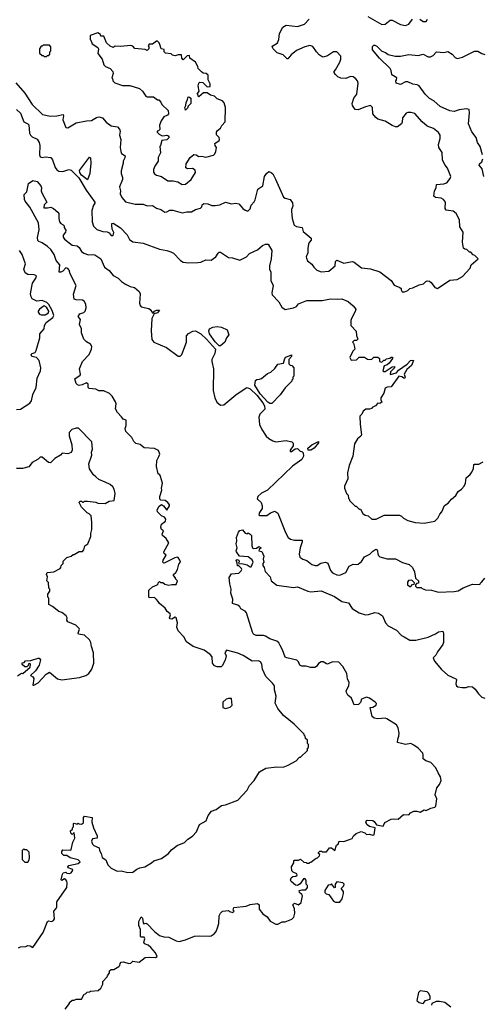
# Model space of a CAD drawing. Extents: x 2348354 to 2479840, y 460476 to 613653.
# Tile 97 of 256: x 2388756 to 2393249, y 513119 to 522689. Entities that reach past the tile are written whole.
import ezdxf

# ---------------------------------------------------------------- set-up
doc = ezdxf.new("R2010")
doc.units = 0

msp = doc.modelspace()

# ---------------------------------------------------------------- linework, layer by layer
at = {"layer": '0CON05XD'}
for points in [[(2392138.3, 522718.3), (2392275, 522643.3), (2392305, 522646.7), (2392355, 522683.3), (2392373.6, 522683.6), (2392455, 522643.3), (2392505, 522633.3), (2392535, 522646.7), (2392570, 522695)], [(2388718.6, 522075), (2388805, 521974), (2388875.8, 521865), (2388978.3, 521768.3), (2389055, 521750), (2389115.8, 521754.2), (2389178.3, 521768.3), (2389182.5, 521755), (2389176.7, 521715), (2389205, 521640), (2389225, 521637.5), (2389305, 521686.7), (2389405, 521706.7), (2389455, 521707.5), (2389502.3, 521737.7), (2389525, 521744.2), (2389560, 521735), (2389595, 521692.5), (2389645, 521657.5), (2389706.4, 521646.4), (2389726.1, 521626.1), (2389733.3, 521605), (2389726.2, 521565), (2389740, 521525), (2389732.5, 521445), (2389737.7, 521407.7), (2389745, 521387.5), (2389780, 521365), (2389777.5, 521345), (2389762.5, 521315), (2389762.5, 521295), (2389741.2, 521218.8), (2389742.5, 521195), (2389756.2, 521155), (2389753.8, 521136.2), (2389726.7, 521065), (2389736.7, 521025), (2389733.3, 520995), (2389749.3, 520959.3), (2389785, 520917.5), (2389876.4, 520896.4), (2389955, 520896.2), (2389995, 520880), (2390045, 520882), (2390085, 520856.2), (2390127.5, 520845), (2390165, 520818), (2390185, 520820), (2390215, 520836.7), (2390245, 520838.8), (2390335, 520811.2), (2390378.3, 520821.7), (2390425, 520821.2), (2390465, 520843.3), (2390513.6, 520856.4), (2390525, 520870), (2390529.3, 520890.7), (2390545, 520903.3), (2390585, 520898.8), (2390623.6, 520883.6), (2390653.6, 520883.6), (2390699.3, 520890.7), (2390755, 520913.8), (2390815, 520898), (2390855, 520904), (2390885, 520900), (2390925, 520853.3), (2390945, 520837.5), (2390971.7, 520828.3), (2390995, 520850), (2391003, 520887), (2391033, 520917), (2391043.6, 520936.4), (2391069.3, 521040.7), (2391116.2, 521075), (2391133.8, 521165), (2391153.3, 521195), (2391175, 521212.5), (2391200, 521205), (2391215, 521190), (2391239.5, 521139.5), (2391317.5, 520965), (2391335, 520952.5), (2391382.3, 520942.3), (2391407.3, 520907.3), (2391408, 520875), (2391396.2, 520845), (2391396.1, 520826.1), (2391403.8, 520755), (2391421.7, 520691.7), (2391445, 520678.8), (2391498.3, 520668.3), (2391510.7, 520630.7), (2391586.7, 520565), (2391586.7, 520545), (2391566.2, 520523.8), (2391561.7, 520508.3), (2391553.6, 520463.6), (2391555.9, 520424.1), (2391540, 520385), (2391540.7, 520370.7), (2391552.5, 520345), (2391593.9, 520313.9), (2391612.2, 520282.2), (2391643.5, 520253.5), (2391685, 520237.5), (2391757.5, 520245), (2391818.8, 520295), (2391825, 520340), (2391835, 520350), (2391905, 520322), (2391985, 520340), (2392005, 520332.5), (2392075, 520276.2), (2392165, 520266.7), (2392255, 520236.7), (2392363.3, 520155), (2392395, 520110), (2392450, 520085), (2392460, 520075), (2392461.7, 520061.7), (2392470, 520045), (2392495, 520042.5), (2392525, 520057.5), (2392545, 520077.5), (2392575, 520082.5), (2392635, 520113.3), (2392677, 520123), (2392700, 520145), (2392715, 520150), (2392735, 520146.7), (2392752.5, 520135), (2392787, 520087), (2392815, 520077.5), (2392935, 520156.7), (2393005, 520162.5), (2393056.1, 520193.9), (2393130, 520275), (2393140, 520305), (2393210, 520365), (2393178.3, 520398.3), (2393161.7, 520401.7), (2393138.3, 520428.3), (2393125, 520430), (2393100, 520455), (2393078.3, 520458.3), (2393068.3, 520468.3), (2393056.2, 520525), (2393062.5, 520625), (2393031.2, 520675), (2393027.5, 520745), (2392996.7, 520805), (2392965, 520826.7), (2392897, 520837), (2392890, 520855), (2392893.3, 520915), (2392872.7, 520942.7), (2392850, 520955), (2392795, 520961.2), (2392778.8, 520975), (2392783.8, 521025), (2392800, 521055), (2392803.6, 521086.4), (2392876.1, 521093.9), (2392905, 521103.3), (2392936.7, 521145), (2392943.3, 521165), (2392912.5, 521245), (2392887.5, 521275), (2392862.5, 521325), (2392859.3, 521399.3), (2392827, 521447), (2392823.3, 521475), (2392840, 521535), (2392840, 521565), (2392825, 521592.5), (2392775, 521631.2), (2392714.5, 521654.5), (2392665, 521696.2), (2392595, 521776), (2392555, 521788), (2392525, 521786), (2392511.2, 521778.8), (2392474, 521735), (2392472, 521692), (2392464, 521675), (2392425, 521646.7), (2392405, 521646.7), (2392375, 521658.8), (2392305, 521703.8), (2392235, 521723.3), (2392215, 521736.7), (2392186.7, 521775), (2392182.5, 521835), (2392165, 521853.3), (2392115, 521841.2), (2392043.3, 521813.3), (2392016.1, 521816.1), (2391990, 521855), (2391984, 521875), (2392000.8, 521925), (2392032, 521965), (2392042.5, 522072.5), (2392037.5, 522095), (2392022.5, 522115), (2391993.9, 522133.9), (2391970, 522135), (2391923.6, 522116.4), (2391875, 522120), (2391845, 522133.3), (2391820.7, 522160.7), (2391810, 522175), (2391810, 522185), (2391825, 522200), (2391866.2, 522275), (2391876.7, 522305), (2391876.7, 522335), (2391835, 522377.5), (2391804.1, 522375.9), (2391745, 522336.2), (2391705, 522323.8), (2391695, 522326.2), (2391666.1, 522346.1), (2391640, 522375), (2391605, 522427.5), (2391575, 522438.8), (2391524.1, 522425.9), (2391445, 522388.8), (2391391.7, 522348.3), (2391361.7, 522308.3), (2391355, 522307.5), (2391315, 522346.7), (2391256.4, 522366.4), (2391217.5, 522405), (2391210, 522425), (2391214.2, 522435.8), (2391247.3, 522452.7), (2391258.8, 522465), (2391272, 522495), (2391278.8, 522555), (2391313.6, 522616.4), (2391345, 522636.7), (2391455, 522621.2), (2391522.5, 522645), (2391566.7, 522695)], [(2392643.9, 522693.9), (2392675, 522672.5), (2392705, 522672.5), (2392716.7, 522695)], [(2390335, 521086.7), (2390365, 521090), (2390423, 521137), (2390462.5, 521205), (2390460, 521225), (2390435, 521242.5), (2390385, 521240), (2390368.3, 521248.3), (2390373, 521287), (2390410.7, 521349.3), (2390447, 521377), (2390470, 521375), (2390495, 521357.5), (2390525, 521362.5), (2390565, 521353.3), (2390637, 521373), (2390650, 521385), (2390661.7, 521408.3), (2390667.5, 521445), (2390653.3, 521465), (2390650, 521485), (2390692.5, 521515), (2390697.5, 521525), (2390692.5, 521545), (2390668.3, 521568.3), (2390667.5, 521595), (2390677, 521613), (2390706.4, 521633.6), (2390720.7, 521659.3), (2390752.5, 521695), (2390756.4, 521836.4), (2390741.7, 521881.7), (2390725, 521900), (2390675, 521920), (2390647, 521947), (2390610, 521955), (2390577, 521977), (2390543, 521977), (2390495, 521940), (2390490, 521945), (2390490, 521955), (2390480, 521965), (2390500, 521995), (2390491.2, 522045), (2390497, 522073), (2390505, 522080), (2390535, 522077.5), (2390575, 522040), (2390585, 522037.5), (2390605, 522040), (2390607.5, 522065), (2390587.5, 522105), (2390588.3, 522148.3), (2390567, 522167), (2390538.3, 522168.3), (2390520.7, 522180.7), (2390490, 522215), (2390487.5, 522235), (2390462.5, 522275), (2390410, 522315), (2390405, 522340), (2390381.7, 522338.3), (2390345, 522300), (2390332.5, 522315), (2390327, 522347), (2390295, 522346.7), (2390265, 522337.5), (2390240, 522345), (2390227, 522357), (2390173, 522363), (2390160, 522375), (2390158.3, 522398.3), (2390130, 522405), (2390117, 522447), (2390110, 522465), (2390095, 522480), (2390085, 522480), (2390045, 522450), (2390015, 522450), (2390002.5, 522435), (2390010, 522425), (2390010, 522405), (2389995, 522390), (2389975, 522397.5), (2389875, 522410), (2389855, 522432.5), (2389835, 522437.5), (2389735, 522427.5), (2389685, 522430), (2389665, 522417.5), (2389635, 522432.5), (2389600, 522465), (2389575, 522530), (2389545, 522530), (2389540, 522545), (2389515, 522560), (2389440, 522535), (2389440, 522495), (2389448.3, 522488.3), (2389460, 522455), (2389515, 522420), (2389520, 522405), (2389515, 522360), (2389556.1, 522306.1), (2389575, 522250), (2389590, 522235), (2389633.3, 522215), (2389660, 522185), (2389662.5, 522165), (2389650, 522125), (2389657, 522117), (2389660, 522095), (2389680, 522075), (2389755, 522048.8), (2389825, 522050), (2389919.5, 522019.5), (2389950, 521995), (2389980, 521945), (2389995, 521937.5), (2390055, 521937.5), (2390095, 521910), (2390108.3, 521908.3), (2390128.3, 521888.3), (2390137.5, 521865), (2390197.5, 521805), (2390202.5, 521775), (2390190.7, 521759.3), (2390157.5, 521745), (2390130, 521705), (2390113, 521663), (2390117, 521623), (2390105, 521610), (2390090, 521605), (2390090, 521595), (2390110, 521575), (2390133, 521563), (2390145, 521560), (2390185, 521567.5), (2390199.3, 521559.3), (2390206.7, 521545), (2390185, 521520), (2390137, 521513), (2390122.5, 521465), (2390117.5, 521455), (2390122.5, 521395), (2390100.7, 521349.3), (2390100, 521315), (2390067.5, 521265), (2390057, 521233), (2390057, 521207), (2390065, 521190), (2390085, 521177.5), (2390133.6, 521163.6), (2390195, 521123.3), (2390247, 521123), (2390291.7, 521111.7), (2390335, 521086.7)], [(2389015, 522330), (2389025, 522340), (2389038.3, 522341.7), (2389050, 522355), (2389050, 522375), (2389060, 522385), (2389060, 522425), (2389045, 522440), (2388985, 522440), (2388975, 522430), (2388965, 522430), (2388950, 522405), (2388950, 522365), (2388975, 522340), (2388985, 522340), (2388995, 522330), (2389015, 522330)], [(2393252, 521375), (2393228.8, 521455), (2393202.5, 521495), (2393190, 521545), (2393149.3, 521599.3), (2393116.7, 521675), (2393126.2, 521785), (2393122.5, 521815), (2393095, 521823.8), (2393025, 521814), (2392975, 521796), (2392935, 521803.8), (2392840, 521845), (2392779.2, 521899.2), (2392735, 521921.2), (2392695, 521963.3), (2392635, 522047.5), (2392617, 522057), (2392575, 522062.5), (2392525, 522083.3), (2392505, 522083.3), (2392455, 522057.5), (2392411.7, 522071.7), (2392410, 522095), (2392417, 522103), (2392420, 522125), (2392372.3, 522152.3), (2392363.8, 522195), (2392353.3, 522215), (2392250, 522315), (2392183.3, 522395), (2392183, 522427), (2392195, 522442.5), (2392205, 522442.5), (2392225, 522432.5), (2392273, 522383), (2392310.7, 522370.7), (2392335, 522351.2), (2392403.9, 522333.9), (2392455, 522334), (2392535, 522350), (2392625, 522340), (2392675, 522352.5), (2392725, 522326.7), (2392745, 522326.7), (2392770.7, 522339.3), (2392803.6, 522376.4), (2392875, 522370), (2392915, 522381.2), (2392957.5, 522355), (2392985, 522320), (2393005, 522310), (2393055.9, 522324.1), (2393175, 522382), (2393205, 522382.5), (2393245, 522360), (2393275, 522351.2)], [(2390365, 521810), (2390360, 521835), (2390370, 521855), (2390372.5, 521885), (2390387, 521913), (2390391.7, 521938.3), (2390407, 521937), (2390420, 521925), (2390420, 521875), (2390391.7, 521848.3), (2390385, 521830), (2390365, 521810)], [(2388725, 521816.2), (2388765, 521781.2), (2388795, 521697.5), (2388835, 521676.9), (2388845.4, 521665.4), (2388852, 521585), (2388861.2, 521565), (2388878.8, 521548.8), (2388927.3, 521527.3), (2388946, 521495), (2388952, 521465), (2388948.5, 521375), (2388954.6, 521354.6), (2388975, 521348.1), (2389005, 521354.2), (2389058.8, 521348.8), (2389075, 521327.5), (2389101.7, 521251.7), (2389118.3, 521228.3), (2389136.1, 521216.1), (2389175, 521213.8), (2389235, 521231.2), (2389256, 521225), (2389331.3, 521151.3), (2389401.3, 521031.3), (2389486.7, 520915), (2389487.5, 520905), (2389474.1, 520885.9), (2389458, 520835), (2389459.2, 520725), (2389472.4, 520682.4), (2389505, 520650), (2389565, 520631.2), (2389606.4, 520626.4), (2389626.4, 520616.4), (2389645, 520592.5), (2389665, 520590), (2389671.7, 520621.7), (2389653, 520653), (2389650, 520695), (2389651.7, 520708.3), (2389665, 520710), (2389733.8, 520665), (2389798.6, 520598.6), (2389823.6, 520553.6), (2389855, 520530), (2389955, 520517.5), (2390115, 520457.5), (2390186.4, 520446.4), (2390225, 520432.5), (2390249.3, 520419.3), (2390317, 520347), (2390345, 520332.5), (2390395, 520326.7), (2390485, 520327.5), (2390515, 520332.5), (2390565, 520353.3), (2390615, 520352.5), (2390660, 520385), (2390685, 520420), (2390695, 520430), (2390705, 520430), (2390785, 520377.5), (2390823, 520373), (2390895, 520352.5), (2390960, 520385), (2390987.5, 520415), (2391065, 520453.3), (2391115, 520492.5), (2391145, 520507.5), (2391168.3, 520508.3), (2391206.7, 520445), (2391200, 520365), (2391183.8, 520295), (2391183.8, 520265), (2391196.1, 520233.9), (2391196.7, 520155), (2391216.7, 520105), (2391203.6, 520033.6), (2391210, 520015), (2391272.5, 519945), (2391303.6, 519893.6), (2391335, 519872.5), (2391415, 519887.5), (2391445, 519902.5), (2391465, 519926.2), (2391545, 519960), (2391695, 519960), (2391775, 519976.7), (2391845, 519972.5), (2391885, 519976.7), (2391945, 519951.2), (2391995, 519908.8), (2392020, 519875), (2392015.9, 519854.1), (2391977.5, 519785), (2391972.5, 519765), (2391972.5, 519715), (2392025, 519660), (2392028.3, 519618.3), (2392040, 519585), (2392028.3, 519571.7), (2392005, 519570), (2391990, 519555), (2392000, 519545), (2392007, 519507)], [(2389415, 521132.5), (2389355, 521178.1), (2389338.9, 521205), (2389335.8, 521224.2), (2389435, 521352.5), (2389442.5, 521345), (2389448.6, 521295), (2389436.1, 521193.9), (2389415, 521132.5)], [(2393265.9, 521165.9), (2393248.7, 521238.7), (2393217.5, 521275), (2393220.7, 521289.3), (2393243.6, 521306.4), (2393253.9, 521336.1)], [(2388745, 513667.5), (2388765, 513677.5), (2388815, 513680), (2388835, 513690), (2388857, 513687), (2388885, 513670), (2388983.6, 513816.4), (2389027, 513923), (2389035, 513930), (2389065, 513922.5), (2389085, 513932.5), (2389095, 513950), (2389087, 514023), (2389110.7, 514049.3), (2389116.7, 514065), (2389117.5, 514115), (2389212.5, 514255), (2389216.7, 514295), (2389212.5, 514315), (2389205, 514330), (2389191.7, 514338.3), (2389165, 514322.5), (2389158.3, 514328.3), (2389171.4, 514385), (2389178.8, 514395), (2389203, 514403), (2389215, 514392.5), (2389239.3, 514390.7), (2389255, 514397.5), (2389270, 514415), (2389272.5, 514425), (2389263.6, 514433.6), (2389226.4, 514446.4), (2389222.5, 514455), (2389232.3, 514467.7), (2389325, 514486.7), (2389342.5, 514505), (2389325, 514522.5), (2389245, 514542), (2389215, 514563.8), (2389183.3, 514565), (2389165.8, 514585), (2389166, 514605), (2389175, 514618.8), (2389251.7, 514618.3), (2389257, 514623), (2389272.5, 514695), (2389292.5, 514735), (2389285, 514790), (2389265, 514770), (2389253, 514783), (2389250, 514805), (2389268.3, 514821.7), (2389270, 514835), (2389280, 514845), (2389280, 514875), (2389285, 514880), (2389315, 514870), (2389325, 514880), (2389333, 514873), (2389355, 514871.2), (2389375, 514882.5), (2389377, 514933), (2389385, 514946.2), (2389460, 514935), (2389458.3, 514888.3), (2389473, 514833), (2389510, 514755), (2389510, 514735), (2389461.7, 514728.3), (2389452.5, 514705), (2389463.8, 514675), (2389475, 514663.3), (2389528.3, 514638.3), (2389530, 514615), (2389546.7, 514585), (2389557.5, 514545), (2389593, 514523), (2389612.5, 514475), (2389625, 514460), (2389643, 514443), (2389703.6, 514413.6), (2389743, 514417), (2389805, 514400), (2389855, 514403.3), (2389892.5, 514432.5), (2389923.6, 514446.4), (2389970, 514455), (2390037, 514493), (2390058.3, 514511.7), (2390135, 514537.5), (2390200, 514585), (2390230.7, 514619.3), (2390285, 514662.5), (2390357, 514693), (2390390, 514725), (2390435, 514752.5), (2390472.5, 514795), (2390503.6, 514866.4), (2390566.4, 514903.6), (2390586.4, 514953.6), (2390620, 514995), (2390665, 515012.5), (2390715, 515052.5), (2390755, 515057.5), (2390876.4, 515103.6), (2390965, 515200), (2390987.5, 515245), (2391032.5, 515295), (2391085, 515377.5), (2391147, 515413), (2391255, 515426.7), (2391315, 515423.3), (2391365, 515442.5), (2391440, 515485), (2391475, 515520), (2391485, 515520), (2391550, 515585), (2391553, 515607), (2391560, 515615), (2391560, 515645), (2391550, 515655), (2391550, 515685), (2391531.7, 515701.7), (2391530, 515725), (2391520, 515735), (2391520, 515745), (2391423, 515843), (2391317, 515927), (2391262.5, 515995), (2391238.8, 516045), (2391245.8, 516114.2), (2391230, 516175), (2391230, 516215), (2391211.7, 516241.7), (2391146.2, 516305), (2391113.8, 516375), (2391107.5, 516425), (2391096.4, 516446.4), (2391075, 516456.7), (2391014.2, 516454.2), (2390928.3, 516508.3), (2390875, 516532), (2390765, 516560), (2390750, 516535), (2390760, 516505), (2390753.3, 516465), (2390723, 516407), (2390711.7, 516398.3), (2390675, 516397.5), (2390648.8, 516408.8), (2390630, 516435), (2390626, 516495), (2390605, 516520), (2390549.5, 516559.5), (2390442.5, 516595), (2390375, 516642.5), (2390350.5, 516690.5), (2390295, 516750), (2390283.3, 516785), (2390288.8, 516825), (2390276.7, 516875), (2390265, 516880), (2390235, 516862.5), (2390217.5, 516865), (2390211.2, 516875), (2390220, 516905), (2390217.5, 516915), (2390187, 516937), (2390167.7, 516967.7), (2390113.6, 517013.6), (2390102.5, 517035), (2390083.6, 517053.6), (2390065, 517072.5), (2390015, 517070), (2390010, 517075), (2390010, 517145), (2390045, 517177.5), (2390090, 517195), (2390100, 517205), (2390100, 517215), (2390115, 517227.5), (2390125, 517220), (2390145, 517220), (2390165, 517202.5), (2390205, 517192.5), (2390235, 517200), (2390275, 517200), (2390290, 517235), (2390270, 517255), (2390270, 517265), (2390250, 517285), (2390250, 517295), (2390273, 517317), (2390290, 517345), (2390303, 517397), (2390317.5, 517415), (2390312.5, 517435), (2390295, 517460), (2390285, 517463.3), (2390262.3, 517457.7), (2390165, 517410), (2390155, 517407.5), (2390147, 517417), (2390148.8, 517435), (2390180, 517485), (2390160, 517500), (2390157.5, 517515), (2390203.3, 517605), (2390178.8, 517645), (2390143.8, 517675), (2390140.7, 517689.3), (2390151.7, 517721.7), (2390133.9, 517733.9), (2390126, 517755), (2390133.9, 517786.1), (2390172.5, 517815), (2390176.7, 517835), (2390162.5, 517855), (2390135, 517868), (2390104.2, 517895), (2390095.5, 517905.5), (2390091.9, 517925), (2390110.9, 517959.1), (2390135, 517976.7), (2390152.5, 517965), (2390185, 517920), (2390210, 517965), (2390210, 517975), (2390196.4, 517996.4), (2390170, 518015), (2390128.3, 518018.3), (2390118.3, 518028.3), (2390117.5, 518055), (2390137.5, 518115), (2390132.5, 518135), (2390142.5, 518185), (2390125, 518250), (2390116.4, 518266.4), (2390102.5, 518275), (2390086.2, 518345), (2390087, 518403), (2390108.3, 518441.7), (2390116.7, 518465), (2390103, 518503), (2390065, 518520), (2389965, 518526.2), (2389925, 518558.8), (2389885, 518570), (2389865, 518590), (2389846.4, 518626.4), (2389787.5, 518685), (2389780, 518715), (2389790, 518745), (2389790, 518795), (2389760, 518805), (2389745, 518830), (2389705, 518870), (2389687, 518907), (2389692.5, 518955), (2389687.5, 518975), (2389655, 519030), (2389630, 519055), (2389575, 519080), (2389525, 519082.5), (2389496.4, 519096.4), (2389432.5, 519102.5), (2389420, 519115), (2389420, 519145), (2389405, 519160), (2389361.7, 519138.3), (2389335, 519132.5), (2389318.3, 519138.3), (2389304.3, 519154.3), (2389293, 519197), (2389342.5, 519235), (2389346.7, 519245), (2389336.7, 519295), (2389366.7, 519365), (2389430, 519435), (2389454.1, 519485.9), (2389456.1, 519513.9), (2389444.2, 519534.2), (2389405, 519556.2), (2389378.8, 519585), (2389357.5, 519645), (2389356.7, 519685), (2389336, 519725), (2389346, 519776), (2389322.5, 519805), (2389341.7, 519828.3), (2389378.3, 519841.7), (2389392.5, 519855), (2389403, 519887), (2389400, 519925), (2389381.7, 519951.7), (2389365, 519963.3), (2389305, 519966), (2389285, 519972.5), (2389279.3, 520020.7), (2389306.2, 520105), (2389247.5, 520217.5), (2389236.2, 520255), (2389225, 520270), (2389205, 520276.7), (2389176.1, 520243.9), (2389155, 520233.3), (2389140, 520235), (2389147.5, 520305), (2389109.3, 520349.3), (2389090, 520405), (2389057.5, 520455), (2389027.5, 520485), (2388975, 520520), (2388942.7, 520532.7), (2388933.9, 520543.9), (2388929.3, 520570.7), (2388944, 520645), (2388940, 520715), (2388853.3, 520865), (2388808.6, 520925), (2388802.7, 520942.7), (2388800.5, 520989.5), (2388826.2, 521015), (2388842.7, 521097.3), (2388883.9, 521126.1), (2388925.7, 521115.7), (2388960, 521075), (2388967.5, 521055), (2388963.3, 521025), (2388970, 521005), (2389020, 520915), (2388995, 520890), (2388991.7, 520861.7), (2389025, 520860), (2389057, 520867), (2389085, 520852.5), (2389125, 520817.5), (2389136.2, 520805), (2389136.1, 520756.1), (2389144.2, 520724.2), (2389155, 520706.7), (2389177.5, 520695), (2389187.5, 520685), (2389188.3, 520668.3), (2389203, 520643), (2389200, 520625), (2389180, 520595), (2389180, 520575), (2389190, 520555), (2389265, 520496.7), (2389315, 520491.2), (2389334.3, 520474.3), (2389356.1, 520436.1), (2389379.3, 520419.3), (2389425, 520402.5), (2389465, 520408), (2389485, 520403.3), (2389543, 520363), (2389581.2, 520285), (2389625, 520251.4), (2389663.2, 520203.2), (2389713.3, 520175), (2389745, 520143.3), (2389785, 520116.7), (2389830, 520095), (2389870, 520085), (2389895, 520067.5), (2389916.4, 520046.4), (2389927.5, 520025), (2389920, 519935), (2389925, 519910), (2389935, 519897.5), (2390010.7, 519880.7), (2390023, 519873), (2390045, 519840), (2390055, 519840), (2390066.7, 519855), (2390085, 519864.2), (2390112.5, 519865), (2390095, 519839.2), (2390061.7, 519828.3), (2390040, 519785), (2390033.8, 519665), (2390040.5, 519580.5), (2390057.5, 519555), (2390182.3, 519502.3), (2390295, 519417.5), (2390315, 519417.5), (2390332.5, 519435), (2390376.7, 519555), (2390377.5, 519615), (2390395, 519640), (2390438.3, 519661.7), (2390465, 519666.2), (2390515, 519635.6), (2390569.4, 519585), (2390656.7, 519485), (2390652.5, 519445), (2390622.5, 519385), (2390622.5, 519365), (2390638.8, 519295), (2390634.1, 519084.1), (2390651.2, 519015), (2390671.7, 518971.7), (2390705, 518942.5), (2390740, 518945), (2390855, 519043.3), (2390955, 519111.2), (2390966.7, 519113.3), (2390995, 519100), (2391058.5, 519038.5), (2391116.4, 518966.4), (2391133.8, 518935), (2391136.1, 518903.9), (2391087.5, 518855), (2391080, 518825), (2391083.8, 518755), (2391106.7, 518705), (2391151.2, 518641.2), (2391175, 518616.7), (2391215, 518594)], [(2388725, 518901.2), (2388765, 518904.4), (2388855, 518962), (2388870, 518985), (2388883.8, 519045), (2388916.7, 519115), (2388927, 519203), (2388958.8, 519275), (2388961.2, 519305), (2388946.1, 519376.1), (2388920, 519405), (2388874.4, 519414.4), (2388866.7, 519435), (2388876.1, 519443.9), (2388906.4, 519453.6), (2388917.5, 519475), (2388953.3, 519595), (2388950.8, 519635), (2388993.3, 519685), (2388996.7, 519715), (2389014.2, 519745), (2389076.9, 519793.1), (2389087.4, 519812.6), (2389073, 519863), (2389039.6, 519919.6), (2389020.2, 519940.2), (2388975, 519959.2), (2388921.7, 519951.7), (2388877.5, 519975), (2388866.1, 519996.1), (2388860.8, 520025), (2388874.4, 520095.6), (2388882.1, 520127.9), (2388913.8, 520175), (2388918.8, 520195), (2388913.6, 520203.6), (2388897.7, 520207.7), (2388835, 520211.9), (2388808.3, 520228.3), (2388796.4, 520263.6), (2388812.5, 520315), (2388778.8, 520405), (2388755, 520446.7)], [(2388965, 519818.6), (2389005, 519821.2), (2389035, 519840.6), (2389038.2, 519855), (2389015, 519896.1), (2388995, 519906.7), (2388948.1, 519875), (2388934.4, 519855), (2388934.3, 519845), (2388947, 519827), (2388965, 519818.6)], [(2390705, 519518.8), (2390695, 519520), (2390655, 519558.8), (2390601.2, 519635), (2390592.5, 519665), (2390600, 519685), (2390630.7, 519699.3), (2390675, 519707.5), (2390715, 519700), (2390770, 519675), (2390788.8, 519625), (2390764, 519596), (2390747.5, 519555), (2390705, 519518.8)], [(2392007, 519507), (2392010, 519485), (2391993, 519467), (2391963, 519407), (2391975, 519380), (2392027, 519383), (2392055, 519410), (2392105, 519410), (2392135, 519390), (2392155, 519387.5), (2392175, 519390), (2392195, 519410), (2392235, 519410), (2392250, 519395), (2392250, 519365), (2392275, 519360), (2392291.7, 519378.3), (2392305, 519380), (2392318.3, 519391.7), (2392351.7, 519398.3), (2392365, 519410), (2392378.3, 519408.3), (2392376.7, 519395), (2392345, 519350), (2392325, 519333.3), (2392297, 519323), (2392283.3, 519275), (2392288.3, 519268.3), (2392305, 519270), (2392374.1, 519315.9), (2392397.5, 519317.5), (2392397.5, 519305), (2392357.5, 519265), (2392355, 519240), (2392415, 519257.5), (2392436.9, 519283.1), (2392519.3, 519340.7), (2392551.2, 519375), (2392565, 519380), (2392581.2, 519375), (2392561.9, 519328.1), (2392515, 519290), (2392490, 519245), (2392500, 519215), (2392495, 519200), (2392468.8, 519218.8), (2392440, 519225), (2392365, 519120), (2392325, 519116.2), (2392305, 519107.5), (2392291.7, 519058.3), (2392262.5, 519015), (2392263.3, 518995), (2392275, 518970), (2392255, 518957.5), (2392235, 518960), (2392213, 518937), (2392180, 518920), (2392175, 518910), (2392155, 518902.5), (2392118.3, 518901.7), (2392092.5, 518885), (2392080, 518855), (2392060, 518835), (2392062.5, 518755), (2392076.7, 518655), (2392069.3, 518640.7), (2392037.5, 518615), (2392007.5, 518565), (2391992.5, 518445), (2391957.5, 518355), (2391940, 518285), (2391942.5, 518225), (2391912.5, 518155), (2391912.5, 518135), (2391930, 518085), (2391947, 518067), (2391950, 518035), (2391960, 518025), (2391960, 518015), (2392015, 517960), (2392025, 517960), (2392055, 517930), (2392065, 517930), (2392090, 517890), (2392113.3, 517873.3), (2392140, 517865), (2392175, 517832.5), (2392220, 517835), (2392295, 517873.3), (2392425, 517873.3), (2392445, 517872.5), (2392465, 517862.5), (2392485, 517842.5), (2392525, 517822.5), (2392597, 517803), (2392685, 517796.7), (2392790, 517815), (2392816.4, 517843.6), (2392837, 517883), (2392857.5, 517905), (2392883.6, 517966.4), (2392919.3, 517990.7), (2392950.7, 518029.3), (2392992.5, 518065), (2393015, 518102.5), (2393047.5, 518125), (2393073.6, 518156.4), (2393086.7, 518185), (2393092.5, 518235), (2393133, 518267), (2393148.3, 518291.7), (2393163.3, 518325), (2393167.5, 518365), (2393175, 518370), (2393215, 518370), (2393257.7, 518392.3)], [(2391205, 518957.5), (2391185, 518958.8), (2391165, 518972), (2391091.2, 519051.2), (2391040, 519135), (2391047.5, 519182.5), (2391058.3, 519191.7), (2391086.4, 519193.6), (2391105, 519202.5), (2391161.7, 519248.3), (2391195, 519262.5), (2391235, 519297.5), (2391265, 519340), (2391318.3, 519351.7), (2391330, 519395), (2391340.5, 519409.5), (2391395, 519430), (2391396.7, 519415), (2391370, 519385), (2391370, 519345), (2391381.7, 519331.7), (2391398.3, 519328.3), (2391420, 519305), (2391420, 519225), (2391410, 519215), (2391410, 519195), (2391400, 519185), (2391400, 519175), (2391335, 519110), (2391286.4, 519043.6), (2391205, 518957.5)], [(2388735, 516310), (2388775, 516337.5), (2388787.5, 516332.5), (2388857.5, 516395), (2388860, 516425), (2388855, 516430), (2388841.7, 516428.3), (2388838.3, 516411.7), (2388825, 516400), (2388805, 516400), (2388781.7, 516421.7), (2388781.7, 516438.3), (2388798.3, 516441.7), (2388811.7, 516458.3), (2388865, 516460), (2388935, 516482.5), (2388945, 516482.5), (2388957, 516467), (2388946.7, 516415), (2388909.5, 516360.5), (2388860, 516315), (2388882.5, 516302.5), (2388892.5, 516285), (2388885, 516220), (2388895, 516220), (2388935, 516243.3), (2389013, 516327), (2389045, 516346.7), (2389123, 516283), (2389165, 516273.3), (2389336.4, 516293.6), (2389400, 516315), (2389427.5, 516335), (2389456.7, 516375), (2389476.7, 516435), (2389472.5, 516535), (2389452.5, 516595), (2389447.5, 516635), (2389435, 516660), (2389385, 516707.5), (2389327.5, 516715), (2389323.3, 516725), (2389336.7, 516765), (2389333, 516773), (2389300, 516805), (2389225, 516837.5), (2389213.6, 516853.6), (2389216.4, 516876.4), (2389206.7, 516895), (2389167, 516927), (2389137.5, 516937.5), (2389075, 516986.7), (2389040, 517005), (2389040, 517065), (2389030, 517075), (2389030, 517105), (2389050, 517135), (2389050, 517155), (2389040, 517165), (2389037, 517217), (2389020, 517235), (2389027.5, 517275), (2389017.5, 517295), (2389023, 517317), (2389087, 517323), (2389150, 517355), (2389157, 517363), (2389160, 517385), (2389177, 517403), (2389180, 517425), (2389215, 517460), (2389257, 517473), (2389275, 517490), (2389285, 517490), (2389335, 517520), (2389365, 517520), (2389380, 517535), (2389390, 517575), (2389417.5, 517595), (2389447.5, 517665), (2389447.5, 517695), (2389457.5, 517735), (2389457.5, 517805), (2389450, 517865), (2389430, 517885), (2389410, 517895), (2389355, 517950), (2389338.3, 517988.3), (2389330, 517995), (2389345, 518010), (2389355, 518010), (2389365, 518000), (2389375, 518000), (2389385, 518010), (2389415, 518010), (2389495, 518000), (2389515, 517990), (2389585, 517987.5), (2389625, 518007.5), (2389673, 518017), (2389682.5, 518085), (2389672.5, 518125), (2389659.3, 518149.3), (2389635, 518172.5), (2389585, 518193.3), (2389525, 518220), (2389494.1, 518244.1), (2389473.3, 518265), (2389434.1, 518324.1), (2389427, 518373), (2389456.7, 518455), (2389452.5, 518485), (2389463.8, 518515), (2389456.4, 518586.4), (2389327, 518717), (2389305, 518720), (2389263, 518707), (2389237.5, 518675), (2389237.5, 518645), (2389262.5, 518555), (2389266.7, 518505), (2389255, 518482.5), (2389225, 518470), (2389170, 518475), (2389153, 518457), (2389097.5, 518425), (2389055, 518381.2), (2389035, 518386.2), (2388975, 518436.2), (2388955, 518437.5), (2388935, 518416.7), (2388877.5, 518385), (2388846.2, 518343.8), (2388783, 518327), (2388725, 518326.2)], [(2391215, 518594), (2391245, 518586.7), (2391345, 518598.6), (2391400, 518585), (2391412.5, 518572.5), (2391413, 518547), (2391382.5, 518505), (2391381.7, 518491.7), (2391395, 518492.5), (2391433, 518517), (2391455, 518520), (2391480, 518495), (2391495, 518492.5), (2391508.8, 518478.8), (2391512.9, 518445), (2391495.8, 518414.2), (2391405, 518350.6), (2391164.3, 518115.7), (2391105, 518085.5), (2391070, 518055), (2391062.3, 518032.3), (2391100, 517995), (2391112.5, 517965), (2391111.7, 517938.3), (2391085, 517900), (2391080, 517875), (2391085, 517870), (2391155, 517870), (2391193, 517897), (2391235, 517912.5), (2391265, 517892.5), (2391336.7, 517705), (2391365, 517657.5), (2391385, 517640), (2391425, 517628.8), (2391500, 517630), (2391500, 517615), (2391478.8, 517555), (2391470, 517495), (2391477.5, 517465), (2391506.7, 517446.7), (2391545, 517432.5), (2391595, 517392.5), (2391625, 517382.5), (2391645, 517382.5), (2391680, 517405), (2391725, 517417.5), (2391747.5, 517405), (2391776.4, 517336.4), (2391795, 517312.5), (2391835, 517293.3), (2391865, 517290), (2391923, 517317), (2391955, 517377.5), (2391993.6, 517396.4), (2392025, 517392.5), (2392045, 517397.5), (2392076.4, 517423.6), (2392105, 517467.5), (2392157.5, 517495), (2392186.1, 517523.9), (2392215, 517542.5), (2392226.7, 517535), (2392237.5, 517485), (2392255, 517466.7), (2392325, 517450), (2392405, 517450), (2392475, 517413.3), (2392540, 517395), (2392570, 517365), (2392591.7, 517321.7), (2392601.7, 517261.7), (2392630, 517235), (2392628.3, 517211.7), (2392611.7, 517208.3), (2392600, 517195), (2392601.7, 517181.7), (2392615, 517170), (2392655, 517170), (2392665, 517160), (2392698.3, 517148.3), (2392755, 517142.5), (2392825, 517123.3), (2392975, 517130), (2393015, 517137.5), (2393065, 517166.7), (2393155, 517203.3), (2393225, 517200), (2393235, 517220), (2393246.4, 517223.6), (2393275, 517260)], [(2391585, 518503.3), (2391556.7, 518505), (2391553.8, 518525), (2391593.6, 518556.4), (2391658.8, 518588.8), (2391658, 518575), (2391616.5, 518525), (2391585, 518503.3)], [(2389198.3, 513071.7), (2389240, 513125), (2389240, 513135), (2389265, 513160), (2389285, 513160), (2389305, 513170), (2389355, 513170), (2389381.7, 513218.3), (2389395, 513220), (2389413, 513237), (2389435, 513240), (2389445, 513247.5), (2389517, 513253), (2389543, 513277), (2389552.5, 513295), (2389562.5, 513315), (2389565, 513340), (2389606.7, 513385), (2389607.5, 513395), (2389630, 513425), (2389630, 513445), (2389645, 513457.5), (2389671.7, 513458.3), (2389717.5, 513485), (2389730, 513495), (2389733, 513517), (2389743, 513527), (2389765, 513530), (2389815, 513516.7), (2389835, 513520), (2389855, 513537.5), (2389915, 513527.5), (2389975, 513572.5), (2390015, 513577.5), (2390075, 513572.5), (2390090, 513585), (2390075, 513620), (2390029.5, 513669.5), (2390004.1, 513694.1), (2389967, 513707), (2389963, 513723), (2389972.5, 513755), (2389965, 513770), (2389935, 513772.5), (2389928.3, 513778.3), (2389930, 513845), (2389912.5, 513885), (2389912.5, 513925), (2389935, 513970), (2389947.5, 513957.5), (2389955, 513910), (2389962.5, 513902.5), (2389983.6, 513906.4), (2389995, 513900), (2390066, 513826), (2390115, 513788.9), (2390155, 513774.4), (2390205, 513770), (2390277.5, 513735), (2390305, 513730.8), (2390365, 513746.2), (2390455, 513781.1), (2390505.7, 513785.7), (2390595, 513780), (2390615, 513783.3), (2390645, 513802.5), (2390663.8, 513825), (2390678.9, 513861.1), (2390689.4, 513905), (2390695, 513980), (2390706.4, 514003.6), (2390725, 514022.5), (2390785, 514030), (2390795, 514020), (2390825, 514010), (2390840, 514025), (2390830, 514035), (2390835, 514060), (2390955, 514072.5), (2390995, 514090), (2391065, 514097.5), (2391082.5, 514085), (2391083.3, 514045), (2391118.3, 513998.3), (2391159.3, 513969.3), (2391188.3, 513928.3), (2391245, 513896.7), (2391265, 513897.5), (2391305, 513920), (2391335, 513920), (2391400, 513945), (2391417.5, 513965), (2391427.5, 514005), (2391426.4, 514046.4), (2391410, 514085), (2391425, 514102.5), (2391463, 514087), (2391491.7, 514108.3), (2391503, 514173), (2391495, 514187.5), (2391472.5, 514205), (2391470, 514225), (2391495, 514232.5), (2391535, 514230), (2391550, 514255), (2391550, 514275), (2391540, 514285), (2391540, 514325), (2391525, 514340), (2391511.7, 514338.3), (2391479.3, 514290.7), (2391455, 514272.5), (2391435, 514277.5), (2391391.7, 514311.7), (2391387.5, 514325), (2391391.7, 514348.3), (2391408.3, 514361.7), (2391437, 514363), (2391450, 514375), (2391448.3, 514388.3), (2391411.7, 514401.7), (2391400, 514415), (2391397.5, 514455), (2391417.5, 514495), (2391420, 514515), (2391425, 514520), (2391465, 514520), (2391485, 514530), (2391515, 514500), (2391537.5, 514497.5), (2391545, 514490), (2391570, 514490), (2391571.7, 514498.3), (2391585, 514500), (2391635, 514540), (2391648.3, 514541.7), (2391668.3, 514561.7), (2391670, 514575), (2391660, 514585), (2391660, 514595), (2391672.5, 514607.5), (2391687, 514607), (2391695, 514600), (2391735, 514600), (2391765, 514640), (2391785, 514640), (2391817, 514613), (2391833, 514667), (2391850, 514675), (2391860, 514705), (2391905, 514702.5), (2391948.3, 514718.3), (2391985, 514730), (2391997.5, 514755), (2392025, 514780), (2392071.7, 514798.3), (2392107, 514787), (2392125, 514770), (2392155, 514772.5), (2392185, 514763.3), (2392200, 514765), (2392210, 514835), (2392155, 514846), (2392132.4, 514862.4), (2392118, 514885), (2392123.3, 514905), (2392131.2, 514908.8), (2392185.8, 514905.8), (2392200, 514895), (2392221.7, 514861.7), (2392285, 514850), (2392303.6, 514886.4), (2392365, 514917.5), (2392385, 514922.5), (2392431.7, 514918.3), (2392485, 514962.5), (2392535, 514960), (2392550.7, 514979.3), (2392583.6, 514996.4), (2392615, 514996.7), (2392645, 514986.7), (2392685, 515007.5), (2392705, 515002.5), (2392750, 515025), (2392790, 515035), (2392797.5, 515045), (2392807.5, 515115), (2392792.5, 515155), (2392808.3, 515221.7), (2392832.5, 515255), (2392850, 515295), (2392845, 515330), (2392819.3, 515369.3), (2392798.3, 515418.3), (2392748.3, 515468.3), (2392700, 515485), (2392673.6, 515503.6), (2392676.2, 515545), (2392670.7, 515560.7), (2392625, 515607.5), (2392585, 515637.5), (2392555, 515652.5), (2392505, 515643.3), (2392425, 515662.5), (2392427.5, 515695), (2392440, 515725), (2392443, 515753), (2392433.3, 515805), (2392417.5, 515835), (2392322.5, 515895), (2392305, 515899.2), (2392235, 515892), (2392200.5, 515900.5), (2392180, 515915), (2392160, 516005), (2392185, 516007.5), (2392220, 516025), (2392221.7, 516041.7), (2392210, 516055), (2392152.5, 516095), (2392125, 516103.3), (2392077, 516083), (2392067, 516053), (2392047, 516033), (2392005, 516030), (2391980, 516095), (2391942.5, 516125), (2391930.7, 516150.7), (2391927.5, 516165), (2391952.5, 516215), (2391957.5, 516245), (2391940.7, 516280.7), (2391933.8, 516335), (2391895, 516401.2), (2391855, 516443.3), (2391795, 516448), (2391745, 516426.2), (2391735, 516426.7), (2391705, 516446.7), (2391685, 516446.2), (2391658.3, 516431.7), (2391637.5, 516402.5), (2391623.6, 516393.6), (2391583.8, 516393.8), (2391535, 516406.2), (2391495, 516403.8), (2391477.5, 516415), (2391465, 516447.5), (2391447.5, 516465), (2391350, 516485), (2391335, 516493.3), (2391309.4, 516565), (2391286.2, 516606.2), (2391272.4, 516632.4), (2391255, 516648.8), (2391185, 516670), (2391145, 516698), (2391125, 516704), (2391054.1, 516704.1), (2391027.5, 516715), (2391016.1, 516736.1), (2390957.5, 516925), (2390945, 516940), (2390903.6, 516963.6), (2390893, 516983), (2390875, 516997.5), (2390822.5, 517015), (2390826.7, 517055), (2390806.7, 517115), (2390810, 517155), (2390796.4, 517206.4), (2390791.7, 517268.3), (2390815, 517302.5), (2390885, 517310), (2390908.3, 517331.7), (2390912.5, 517345), (2390910, 517355), (2390885, 517380), (2390871.7, 517381.7), (2390870, 517405), (2390857.5, 517435), (2390865, 517442.5), (2390886, 517436), (2390889.3, 517420.7), (2390880, 517405), (2390885, 517400), (2390915, 517402.5), (2390965, 517390), (2390995, 517370), (2391005, 517370), (2391023.3, 517415), (2391015, 517437.5), (2390975, 517467.5), (2390890, 517475), (2390863.3, 517515), (2390860, 517525), (2390870, 517555), (2390860, 517595), (2390866.7, 517625), (2390863.3, 517655), (2390881.2, 517708.8), (2390895, 517722.5), (2390921.7, 517731.7), (2390945, 517697.5), (2390965, 517692.5), (2390975, 517700), (2390995, 517688.8), (2391007.5, 517675), (2391011.2, 517575), (2391017.5, 517555), (2391025, 517550), (2391057.5, 517552.5), (2391078.3, 517568.3)], [(2391078.3, 517568.3), (2391100, 517555), (2391081.7, 517538.3), (2391080, 517525), (2391108.3, 517518.3), (2391126.7, 517475), (2391120, 517445), (2391126.7, 517415), (2391118.3, 517401.7), (2391117.5, 517385), (2391131.2, 517365), (2391140, 517325), (2391187.5, 517275), (2391197.5, 517235), (2391254, 517194), (2391415, 517170), (2391455, 517178), (2391555, 517134.3), (2391585, 517128.6), (2391685, 517138.8), (2391815, 517081.9), (2391885, 517032.5), (2391951.2, 517021.2), (2391985, 516966.2), (2392055, 516924.3), (2392115, 516905.8), (2392145, 516906.2), (2392205, 516926.2), (2392240, 516920), (2392280, 516895), (2392310, 516825), (2392335, 516796.2), (2392416.6, 516756.6), (2392463.8, 516705), (2392489.4, 516689.4), (2392545, 516656.7), (2392605, 516658.8), (2392722.3, 516687.7), (2392795, 516720), (2392825, 516740), (2392866.7, 516746.7), (2392873.3, 516725), (2392872.5, 516635), (2392866.7, 516615), (2392813.3, 516545), (2392798.3, 516511.7), (2392772.5, 516485), (2392786.2, 516455), (2392852.4, 516372.4), (2392915, 516318.8), (2392993, 516283), (2392997.5, 516275), (2392993.6, 516233.6), (2393000, 516215), (2393013, 516203), (2393055, 516196.7), (2393091.7, 516198.3), (2393115, 516206.7), (2393155, 516203.3), (2393181.7, 516181.7), (2393212.5, 516135), (2393245, 516102.5), (2393273.6, 516093.6)], [(2392555, 517180), (2392571.7, 517198.3), (2392588.3, 517201.7), (2392590, 517215), (2392565, 517240), (2392533, 517237), (2392521.7, 517221.7), (2392522.5, 517195), (2392545, 517180), (2392555, 517180)], [(2390755, 515992.5), (2390801.7, 516008.3), (2390820, 516025), (2390815, 516090), (2390785, 516092.5), (2390760, 516085), (2390730, 516055), (2390730, 516005), (2390755, 515992.5)], [(2388835, 514500), (2388847, 514523), (2388850, 514545), (2388847, 514597), (2388825, 514620), (2388805, 514620), (2388795, 514630), (2388780, 514615), (2388780, 514525), (2388805, 514500), (2388835, 514500)], [(2391865, 514112.5), (2391887, 514143), (2391902.5, 514195), (2391902.5, 514215), (2391880, 514245), (2391905, 514270), (2391907.5, 514287.5), (2391895, 514300), (2391835, 514310), (2391820, 514285), (2391820, 514255), (2391815, 514250), (2391785, 514290), (2391775, 514280), (2391751.7, 514278.3), (2391720, 514225), (2391720, 514205), (2391733, 514193), (2391760, 514185), (2391805, 514120), (2391825, 514112.5), (2391865, 514112.5)], [(2392675, 513127.5), (2392697.5, 513155), (2392741.7, 513168.3), (2392744.2, 513195), (2392730, 513225), (2392715, 513238.6), (2392645, 513248.1), (2392628.6, 513235), (2392614.3, 513155), (2392635, 513136.2), (2392675, 513127.5)], [(2392945, 513090), (2392885, 513136.7), (2392835, 513146.9), (2392800, 513145), (2392760, 513125), (2392755, 513110)]]:
    msp.add_lwpolyline(points, dxfattribs=at)

doc.saveas('drawing.dxf')
